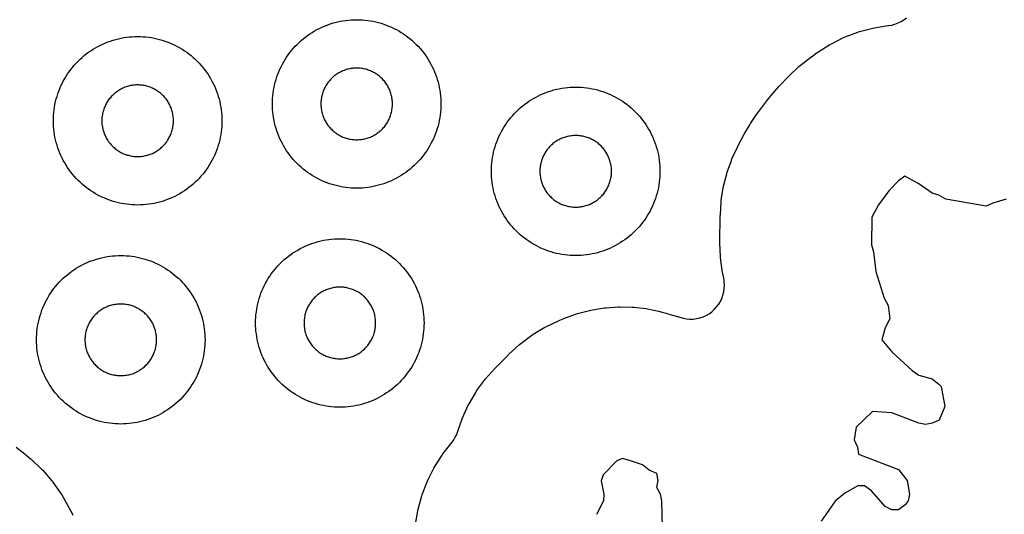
# Model space of a CAD drawing. Header units: millimetres. Extents: x 0 to 2500, y 0 to 1250.
# Tile 4 of 140: x 99 to 215, y 70 to 129. Entities that reach past the tile are written whole.
import ezdxf

# ---------------------------------------------------------------- set-up
doc = ezdxf.new("R2010")
doc.units = ezdxf.units.MM
doc.layers.add('CUT', color=1, linetype='Continuous')

msp = doc.modelspace()

# ---------------------------------------------------------------- linework, layer by layer
at = {"layer": 'CUT'}
for points in [[(145.49, 68.62), (145.75, 70.21), (145.79, 70.4), (146.22, 71.96), (146.28, 72.15), (146.86, 73.65), (146.94, 73.84), (147.66, 75.28), (147.76, 75.45), (148.63, 76.81), (148.74, 76.97), (149.82, 78.34), (150.03, 78.63), (150.21, 78.94), (150.37, 79.27), (150.47, 79.53), (150.47, 79.53), (151.02, 81.12), (151.09, 81.3), (151.75, 82.73), (151.84, 82.9), (152.64, 84.26), (152.74, 84.43), (153.67, 85.7), (153.79, 85.85), (154.87, 87.07), (154.94, 87.14), (156.51, 88.73), (156.58, 88.8), (157.82, 89.94), (157.97, 90.07), (159.28, 91.04), (159.45, 91.16), (160.84, 91.99), (161.02, 92.09), (162.54, 92.8), (162.63, 92.84), (163.2, 93.07), (163.28, 93.1), (164.71, 93.61), (164.88, 93.66), (166.3, 94.02), (166.48, 94.06), (167.92, 94.29), (168.11, 94.31), (169.57, 94.41), (169.75, 94.42), (171.21, 94.38), (171.4, 94.37), (172.85, 94.2), (173.03, 94.17), (174.51, 93.86), (174.6, 93.83), (175.25, 93.67), (175.32, 93.64), (176.55, 93.28), (176.62, 93.26), (176.86, 93.17), (177.25, 93.06), (177.64, 92.99), (178.04, 92.96), (178.44, 92.97), (178.84, 93.02), (179.23, 93.11), (179.61, 93.23), (179.98, 93.4), (180.33, 93.6), (180.65, 93.83), (180.95, 94.1), (181.23, 94.4), (181.47, 94.72), (181.68, 95.06), (181.85, 95.42), (181.98, 95.8), (182.08, 96.19), (182.14, 96.59), (182.15, 96.99), (182.13, 97.39), (182.11, 97.57), (182.03, 98.02), (181.92, 98.54), (181.88, 98.73), (181.69, 100.23), (181.67, 100.42), (181.62, 101.98), (181.62, 102.08), (181.66, 105.25), (181.67, 105.34), (181.76, 106.89), (181.78, 107.08), (182.01, 108.56), (182.05, 108.75), (182.42, 110.21), (182.47, 110.39), (182.98, 111.8), (183.05, 111.98), (183.71, 113.38), (183.75, 113.47), (184.47, 114.85), (184.51, 114.91), (185.15, 116.03), (185.24, 116.16), (185.96, 117.23), (186.01, 117.29), (187.2, 118.88), (187.27, 118.98), (188.61, 120.56), (188.69, 120.65), (189.75, 121.76), (189.82, 121.83), (190.98, 122.94), (191.13, 123.07), (192.4, 124.05), (192.47, 124.11), (193.17, 124.61), (193.26, 124.66), (194.67, 125.55), (194.85, 125.65), (196.29, 126.37), (196.48, 126.45), (197.99, 127.03), (198.18, 127.09), (199.75, 127.5), (199.95, 127.55), (201.54, 127.8), (201.63, 127.81), (202.02, 127.87), (202.4, 127.97), (202.76, 128.11), (203.12, 128.28), (203.45, 128.48), (203.76, 128.71)], [(215.61, 107.18), (214, 106.73), (213.22, 106.35), (208.42, 107.21), (207.61, 107.66), (206.82, 107.89), (205.21, 109.03), (203.58, 109.92), (202.8, 109.37), (201.67, 108.19), (200.43, 106.51), (199.66, 105.06), (199.62, 101.79), (199.85, 100.95), (200.11, 98.59), (201.12, 95.44), (201.57, 94.57), (201.8, 92.98), (201.22, 91.93), (200.83, 90.5), (202.03, 89.08), (204.44, 86.87), (205.22, 86.32), (206.82, 85.88), (207.62, 85.25), (207.88, 84.96), (208.33, 82.58), (207.64, 80.97), (206.8, 80.59), (206.01, 80.44), (205.22, 80.6), (202.02, 81.84), (199.74, 81.98), (197.8, 80.13), (197.54, 78.61), (197.94, 77.77), (198.08, 76.93), (202.82, 75.09), (203.85, 73.78), (204.13, 72.17), (203.95, 71.37), (203.62, 70.9), (202.82, 70.33), (202.01, 70.32), (201.22, 70.71), (199.61, 72.58), (198.77, 73.16), (197.98, 73.15), (196.43, 72.3), (195.3, 71.35), (193.64, 68.97)], [(98.07, 77.75), (99.15, 76.91), (99.22, 76.86), (99.78, 76.38), (99.86, 76.32), (101.1, 75.16), (101.24, 75.01), (102.32, 73.77), (102.45, 73.61), (103.4, 72.27), (103.51, 72.09), (104.34, 70.61), (104.39, 70.52), (104.75, 69.79), (104.8, 69.68)], [(174.79, 68.17), (174.73, 71.37), (174.56, 72.19), (174.14, 72.97), (174.27, 73.79), (174.12, 74.62), (173.22, 75.04), (172.41, 75.67), (170.77, 76.23), (170.04, 76.42), (169.38, 76.15), (167.75, 74.49), (167.54, 73.77), (167.83, 72.17), (167.79, 71.37), (166.96, 69.77)]]:
    msp.add_lwpolyline(points, dxfattribs=at)
for points in [[(148.49, 118.17), (148.48, 117.85), (148.45, 117.52), (148.41, 117.2), (148.37, 116.87), (148.31, 116.55), (148.24, 116.23), (148.16, 115.91), (148.07, 115.6), (147.97, 115.29), (147.86, 114.98), (147.74, 114.67), (147.61, 114.37), (147.47, 114.08), (147.32, 113.79), (147.16, 113.5), (146.99, 113.22), (146.82, 112.94), (146.63, 112.68), (146.43, 112.41), (146.23, 112.16), (146.02, 111.91), (145.8, 111.66), (145.57, 111.43), (145.34, 111.2), (145.09, 110.98), (144.84, 110.77), (144.59, 110.57), (144.33, 110.37), (144.06, 110.19), (143.78, 110.01), (143.5, 109.84), (143.21, 109.68), (142.92, 109.53), (142.63, 109.39), (142.33, 109.26), (142.02, 109.14), (141.71, 109.03), (141.4, 108.93), (141.09, 108.84), (140.77, 108.76), (140.45, 108.69), (140.13, 108.63), (139.81, 108.59), (139.48, 108.55), (139.15, 108.52), (138.83, 108.51), (138.5, 108.5), (138.17, 108.51), (137.85, 108.52), (137.52, 108.55), (137.2, 108.59), (136.87, 108.63), (136.55, 108.69), (136.23, 108.76), (135.91, 108.84), (135.6, 108.93), (135.29, 109.03), (134.98, 109.14), (134.67, 109.26), (134.37, 109.39), (134.08, 109.53), (133.79, 109.68), (133.5, 109.84), (133.22, 110.01), (132.94, 110.19), (132.68, 110.37), (132.41, 110.57), (132.16, 110.77), (131.91, 110.98), (131.66, 111.2), (131.43, 111.43), (131.2, 111.66), (130.98, 111.91), (130.77, 112.16), (130.57, 112.41), (130.37, 112.68), (130.19, 112.94), (130.01, 113.22), (129.84, 113.5), (129.68, 113.79), (129.53, 114.08), (129.39, 114.37), (129.26, 114.67), (129.14, 114.98), (129.03, 115.29), (128.93, 115.6), (128.84, 115.91), (128.76, 116.23), (128.69, 116.55), (128.63, 116.87), (128.59, 117.2), (128.55, 117.52), (128.52, 117.85), (128.51, 118.17), (128.5, 118.5), (128.51, 118.83), (128.52, 119.15), (128.55, 119.48), (128.59, 119.81), (128.63, 120.13), (128.69, 120.45), (128.76, 120.77), (128.84, 121.09), (128.93, 121.4), (129.03, 121.71), (129.14, 122.02), (129.26, 122.33), (129.39, 122.63), (129.53, 122.92), (129.68, 123.21), (129.84, 123.5), (130.01, 123.78), (130.19, 124.06), (130.37, 124.33), (130.57, 124.59), (130.77, 124.84), (130.98, 125.09), (131.2, 125.34), (131.43, 125.57), (131.66, 125.8), (131.91, 126.02), (132.16, 126.23), (132.41, 126.43), (132.68, 126.63), (132.94, 126.82), (133.22, 126.99), (133.5, 127.16), (133.79, 127.32), (134.08, 127.47), (134.37, 127.61), (134.67, 127.74), (134.98, 127.86), (135.29, 127.97), (135.6, 128.07), (135.91, 128.16), (136.23, 128.24), (136.55, 128.31), (136.87, 128.37), (137.2, 128.41), (137.52, 128.45), (137.85, 128.48), (138.17, 128.49), (138.5, 128.5), (138.83, 128.49), (139.15, 128.48), (139.48, 128.45), (139.81, 128.41), (140.13, 128.37), (140.45, 128.31), (140.77, 128.24), (141.09, 128.16), (141.4, 128.07), (141.71, 127.97), (142.02, 127.86), (142.33, 127.74), (142.63, 127.61), (142.92, 127.47), (143.21, 127.32), (143.5, 127.16), (143.78, 126.99), (144.06, 126.82), (144.33, 126.63), (144.59, 126.43), (144.84, 126.23), (145.09, 126.02), (145.34, 125.8), (145.57, 125.57), (145.8, 125.34), (146.02, 125.09), (146.23, 124.84), (146.43, 124.59), (146.63, 124.33), (146.82, 124.06), (146.99, 123.78), (147.16, 123.5), (147.32, 123.21), (147.47, 122.92), (147.61, 122.63), (147.74, 122.33), (147.86, 122.02), (147.97, 121.71), (148.07, 121.4), (148.16, 121.09), (148.24, 120.77), (148.31, 120.45), (148.37, 120.13), (148.41, 119.81), (148.45, 119.48), (148.48, 119.15), (148.49, 118.83), (148.5, 118.5)], [(122.49, 116.17), (122.48, 115.85), (122.45, 115.52), (122.41, 115.2), (122.37, 114.87), (122.31, 114.55), (122.24, 114.23), (122.16, 113.91), (122.07, 113.6), (121.97, 113.29), (121.86, 112.98), (121.74, 112.67), (121.61, 112.37), (121.47, 112.08), (121.32, 111.79), (121.16, 111.5), (120.99, 111.22), (120.82, 110.94), (120.63, 110.68), (120.43, 110.41), (120.23, 110.16), (120.02, 109.91), (119.8, 109.66), (119.57, 109.43), (119.34, 109.2), (119.09, 108.98), (118.84, 108.77), (118.59, 108.57), (118.33, 108.37), (118.06, 108.19), (117.78, 108.01), (117.5, 107.84), (117.21, 107.68), (116.92, 107.53), (116.63, 107.39), (116.33, 107.26), (116.02, 107.14), (115.71, 107.03), (115.4, 106.93), (115.09, 106.84), (114.77, 106.76), (114.45, 106.69), (114.13, 106.63), (113.81, 106.59), (113.48, 106.55), (113.15, 106.52), (112.83, 106.51), (112.5, 106.5), (112.17, 106.51), (111.85, 106.52), (111.52, 106.55), (111.2, 106.59), (110.87, 106.63), (110.55, 106.69), (110.23, 106.76), (109.91, 106.84), (109.6, 106.93), (109.29, 107.03), (108.98, 107.14), (108.67, 107.26), (108.37, 107.39), (108.08, 107.53), (107.79, 107.68), (107.5, 107.84), (107.22, 108.01), (106.94, 108.19), (106.68, 108.37), (106.41, 108.57), (106.16, 108.77), (105.91, 108.98), (105.66, 109.2), (105.43, 109.43), (105.2, 109.66), (104.98, 109.91), (104.77, 110.16), (104.57, 110.41), (104.37, 110.68), (104.19, 110.94), (104.01, 111.22), (103.84, 111.5), (103.68, 111.79), (103.53, 112.08), (103.39, 112.37), (103.26, 112.67), (103.14, 112.98), (103.03, 113.29), (102.93, 113.6), (102.84, 113.91), (102.76, 114.23), (102.69, 114.55), (102.63, 114.87), (102.59, 115.2), (102.55, 115.52), (102.52, 115.85), (102.51, 116.17), (102.5, 116.5), (102.51, 116.83), (102.52, 117.15), (102.55, 117.48), (102.59, 117.81), (102.63, 118.13), (102.69, 118.45), (102.76, 118.77), (102.84, 119.09), (102.93, 119.4), (103.03, 119.71), (103.14, 120.02), (103.26, 120.33), (103.39, 120.63), (103.53, 120.92), (103.68, 121.21), (103.84, 121.5), (104.01, 121.78), (104.19, 122.06), (104.37, 122.33), (104.57, 122.59), (104.77, 122.84), (104.98, 123.09), (105.2, 123.34), (105.43, 123.57), (105.66, 123.8), (105.91, 124.02), (106.16, 124.23), (106.41, 124.43), (106.68, 124.63), (106.94, 124.82), (107.22, 124.99), (107.5, 125.16), (107.79, 125.32), (108.08, 125.47), (108.37, 125.61), (108.67, 125.74), (108.98, 125.86), (109.29, 125.97), (109.6, 126.07), (109.91, 126.16), (110.23, 126.24), (110.55, 126.31), (110.87, 126.37), (111.2, 126.41), (111.52, 126.45), (111.85, 126.48), (112.17, 126.49), (112.5, 126.5), (112.83, 126.49), (113.15, 126.48), (113.48, 126.45), (113.81, 126.41), (114.13, 126.37), (114.45, 126.31), (114.77, 126.24), (115.09, 126.16), (115.4, 126.07), (115.71, 125.97), (116.02, 125.86), (116.33, 125.74), (116.63, 125.61), (116.92, 125.47), (117.21, 125.32), (117.5, 125.16), (117.78, 124.99), (118.06, 124.82), (118.33, 124.63), (118.59, 124.43), (118.84, 124.23), (119.09, 124.02), (119.34, 123.8), (119.57, 123.57), (119.8, 123.34), (120.02, 123.09), (120.23, 122.84), (120.43, 122.59), (120.63, 122.33), (120.82, 122.06), (120.99, 121.78), (121.16, 121.5), (121.32, 121.21), (121.47, 120.92), (121.61, 120.63), (121.74, 120.33), (121.86, 120.02), (121.97, 119.71), (122.07, 119.4), (122.16, 119.09), (122.24, 118.77), (122.31, 118.45), (122.37, 118.13), (122.41, 117.81), (122.45, 117.48), (122.48, 117.15), (122.49, 116.83), (122.5, 116.5)], [(142.75, 118.64), (142.74, 118.78), (142.73, 118.92), (142.71, 119.06), (142.69, 119.19), (142.67, 119.33), (142.64, 119.47), (142.61, 119.6), (142.57, 119.73), (142.52, 119.87), (142.48, 120), (142.43, 120.13), (142.37, 120.25), (142.31, 120.38), (142.25, 120.5), (142.18, 120.63), (142.11, 120.74), (142.03, 120.86), (141.95, 120.98), (141.87, 121.09), (141.79, 121.2), (141.7, 121.3), (141.6, 121.41), (141.51, 121.51), (141.41, 121.6), (141.3, 121.7), (141.2, 121.79), (141.09, 121.87), (140.98, 121.95), (140.86, 122.03), (140.74, 122.11), (140.63, 122.18), (140.5, 122.25), (140.38, 122.31), (140.25, 122.37), (140.13, 122.43), (140, 122.48), (139.87, 122.52), (139.73, 122.57), (139.6, 122.61), (139.47, 122.64), (139.33, 122.67), (139.19, 122.69), (139.06, 122.71), (138.92, 122.73), (138.78, 122.74), (138.64, 122.75), (138.5, 122.75), (138.36, 122.75), (138.22, 122.74), (138.08, 122.73), (137.95, 122.71), (137.81, 122.69), (137.67, 122.67), (137.54, 122.64), (137.4, 122.61), (137.27, 122.57), (137.13, 122.52), (137, 122.48), (136.87, 122.43), (136.75, 122.37), (136.62, 122.31), (136.5, 122.25), (136.38, 122.18), (136.26, 122.11), (136.14, 122.03), (136.02, 121.95), (135.91, 121.87), (135.8, 121.79), (135.7, 121.7), (135.6, 121.6), (135.5, 121.51), (135.4, 121.41), (135.31, 121.3), (135.22, 121.2), (135.13, 121.09), (135.05, 120.98), (134.97, 120.86), (134.89, 120.74), (134.82, 120.63), (134.75, 120.5), (134.69, 120.38), (134.63, 120.25), (134.57, 120.13), (134.52, 120), (134.48, 119.87), (134.43, 119.73), (134.4, 119.6), (134.36, 119.47), (134.33, 119.33), (134.31, 119.19), (134.29, 119.06), (134.27, 118.92), (134.26, 118.78), (134.25, 118.64), (134.25, 118.5), (134.25, 118.36), (134.26, 118.22), (134.27, 118.08), (134.29, 117.95), (134.31, 117.81), (134.33, 117.67), (134.36, 117.54), (134.4, 117.4), (134.43, 117.27), (134.48, 117.13), (134.52, 117), (134.57, 116.87), (134.63, 116.75), (134.69, 116.62), (134.75, 116.5), (134.82, 116.38), (134.89, 116.26), (134.97, 116.14), (135.05, 116.02), (135.13, 115.91), (135.22, 115.8), (135.31, 115.7), (135.4, 115.6), (135.5, 115.5), (135.6, 115.4), (135.7, 115.31), (135.8, 115.22), (135.91, 115.13), (136.02, 115.05), (136.14, 114.97), (136.26, 114.89), (136.38, 114.82), (136.5, 114.75), (136.62, 114.69), (136.75, 114.63), (136.87, 114.57), (137, 114.52), (137.13, 114.48), (137.27, 114.43), (137.4, 114.4), (137.54, 114.36), (137.67, 114.33), (137.81, 114.31), (137.95, 114.29), (138.08, 114.27), (138.22, 114.26), (138.36, 114.25), (138.5, 114.25), (138.64, 114.25), (138.78, 114.26), (138.92, 114.27), (139.06, 114.29), (139.19, 114.31), (139.33, 114.33), (139.47, 114.36), (139.6, 114.4), (139.73, 114.43), (139.87, 114.48), (140, 114.52), (140.13, 114.57), (140.25, 114.63), (140.38, 114.69), (140.5, 114.75), (140.63, 114.82), (140.74, 114.89), (140.86, 114.97), (140.98, 115.05), (141.09, 115.13), (141.2, 115.22), (141.3, 115.31), (141.41, 115.4), (141.51, 115.5), (141.6, 115.6), (141.7, 115.7), (141.79, 115.8), (141.87, 115.91), (141.95, 116.02), (142.03, 116.14), (142.11, 116.26), (142.18, 116.38), (142.25, 116.5), (142.31, 116.62), (142.37, 116.75), (142.43, 116.87), (142.48, 117), (142.52, 117.13), (142.57, 117.27), (142.61, 117.4), (142.64, 117.54), (142.67, 117.67), (142.69, 117.81), (142.71, 117.95), (142.73, 118.08), (142.74, 118.22), (142.75, 118.36), (142.75, 118.5)], [(116.75, 116.64), (116.74, 116.78), (116.73, 116.92), (116.71, 117.06), (116.69, 117.19), (116.67, 117.33), (116.64, 117.47), (116.61, 117.6), (116.57, 117.73), (116.52, 117.87), (116.48, 118), (116.43, 118.13), (116.37, 118.25), (116.31, 118.38), (116.25, 118.5), (116.18, 118.63), (116.11, 118.74), (116.03, 118.86), (115.95, 118.98), (115.87, 119.09), (115.79, 119.2), (115.7, 119.3), (115.6, 119.41), (115.51, 119.51), (115.41, 119.6), (115.3, 119.7), (115.2, 119.79), (115.09, 119.87), (114.98, 119.95), (114.86, 120.03), (114.74, 120.11), (114.63, 120.18), (114.5, 120.25), (114.38, 120.31), (114.25, 120.37), (114.13, 120.43), (114, 120.48), (113.87, 120.52), (113.73, 120.57), (113.6, 120.61), (113.47, 120.64), (113.33, 120.67), (113.19, 120.69), (113.06, 120.71), (112.92, 120.73), (112.78, 120.74), (112.64, 120.75), (112.5, 120.75), (112.36, 120.75), (112.22, 120.74), (112.08, 120.73), (111.95, 120.71), (111.81, 120.69), (111.67, 120.67), (111.54, 120.64), (111.4, 120.61), (111.27, 120.57), (111.13, 120.52), (111, 120.48), (110.87, 120.43), (110.75, 120.37), (110.62, 120.31), (110.5, 120.25), (110.38, 120.18), (110.26, 120.11), (110.14, 120.03), (110.02, 119.95), (109.91, 119.87), (109.8, 119.79), (109.7, 119.7), (109.6, 119.6), (109.5, 119.51), (109.4, 119.41), (109.31, 119.3), (109.22, 119.2), (109.13, 119.09), (109.05, 118.98), (108.97, 118.86), (108.89, 118.74), (108.82, 118.63), (108.75, 118.5), (108.69, 118.38), (108.63, 118.25), (108.57, 118.13), (108.52, 118), (108.48, 117.87), (108.43, 117.73), (108.4, 117.6), (108.36, 117.47), (108.33, 117.33), (108.31, 117.19), (108.29, 117.06), (108.27, 116.92), (108.26, 116.78), (108.25, 116.64), (108.25, 116.5), (108.25, 116.36), (108.26, 116.22), (108.27, 116.08), (108.29, 115.95), (108.31, 115.81), (108.33, 115.67), (108.36, 115.54), (108.4, 115.4), (108.43, 115.27), (108.48, 115.13), (108.52, 115), (108.57, 114.87), (108.63, 114.75), (108.69, 114.62), (108.75, 114.5), (108.82, 114.38), (108.89, 114.26), (108.97, 114.14), (109.05, 114.02), (109.13, 113.91), (109.22, 113.8), (109.31, 113.7), (109.4, 113.6), (109.5, 113.5), (109.6, 113.4), (109.7, 113.31), (109.8, 113.22), (109.91, 113.13), (110.02, 113.05), (110.14, 112.97), (110.26, 112.89), (110.38, 112.82), (110.5, 112.75), (110.62, 112.69), (110.75, 112.63), (110.87, 112.57), (111, 112.52), (111.13, 112.48), (111.27, 112.43), (111.4, 112.4), (111.54, 112.36), (111.67, 112.33), (111.81, 112.31), (111.95, 112.29), (112.08, 112.27), (112.22, 112.26), (112.36, 112.25), (112.5, 112.25), (112.64, 112.25), (112.78, 112.26), (112.92, 112.27), (113.06, 112.29), (113.19, 112.31), (113.33, 112.33), (113.47, 112.36), (113.6, 112.4), (113.73, 112.43), (113.87, 112.48), (114, 112.52), (114.13, 112.57), (114.25, 112.63), (114.38, 112.69), (114.5, 112.75), (114.63, 112.82), (114.74, 112.89), (114.86, 112.97), (114.98, 113.05), (115.09, 113.13), (115.2, 113.22), (115.3, 113.31), (115.41, 113.4), (115.51, 113.5), (115.6, 113.6), (115.7, 113.7), (115.79, 113.8), (115.87, 113.91), (115.95, 114.02), (116.03, 114.14), (116.11, 114.26), (116.18, 114.38), (116.25, 114.5), (116.31, 114.62), (116.37, 114.75), (116.43, 114.87), (116.48, 115), (116.52, 115.13), (116.57, 115.27), (116.61, 115.4), (116.64, 115.54), (116.67, 115.67), (116.69, 115.81), (116.71, 115.95), (116.73, 116.08), (116.74, 116.22), (116.75, 116.36), (116.75, 116.5)], [(174.49, 110.17), (174.48, 109.85), (174.45, 109.52), (174.41, 109.2), (174.37, 108.87), (174.31, 108.55), (174.24, 108.23), (174.16, 107.91), (174.07, 107.6), (173.97, 107.29), (173.86, 106.98), (173.74, 106.67), (173.61, 106.37), (173.47, 106.08), (173.32, 105.79), (173.16, 105.5), (172.99, 105.22), (172.82, 104.94), (172.63, 104.68), (172.43, 104.41), (172.23, 104.16), (172.02, 103.91), (171.8, 103.66), (171.57, 103.43), (171.34, 103.2), (171.09, 102.98), (170.84, 102.77), (170.59, 102.57), (170.33, 102.37), (170.06, 102.19), (169.78, 102.01), (169.5, 101.84), (169.21, 101.68), (168.92, 101.53), (168.63, 101.39), (168.33, 101.26), (168.02, 101.14), (167.71, 101.03), (167.4, 100.93), (167.09, 100.84), (166.77, 100.76), (166.45, 100.69), (166.13, 100.63), (165.81, 100.59), (165.48, 100.55), (165.15, 100.52), (164.83, 100.51), (164.5, 100.5), (164.17, 100.51), (163.85, 100.52), (163.52, 100.55), (163.2, 100.59), (162.87, 100.63), (162.55, 100.69), (162.23, 100.76), (161.91, 100.84), (161.6, 100.93), (161.29, 101.03), (160.98, 101.14), (160.67, 101.26), (160.37, 101.39), (160.08, 101.53), (159.79, 101.68), (159.5, 101.84), (159.22, 102.01), (158.94, 102.19), (158.68, 102.37), (158.41, 102.57), (158.16, 102.77), (157.91, 102.98), (157.66, 103.2), (157.43, 103.43), (157.2, 103.66), (156.98, 103.91), (156.77, 104.16), (156.57, 104.41), (156.37, 104.68), (156.19, 104.94), (156.01, 105.22), (155.84, 105.5), (155.68, 105.79), (155.53, 106.08), (155.39, 106.37), (155.26, 106.67), (155.14, 106.98), (155.03, 107.29), (154.93, 107.6), (154.84, 107.91), (154.76, 108.23), (154.69, 108.55), (154.63, 108.87), (154.59, 109.2), (154.55, 109.52), (154.52, 109.85), (154.51, 110.17), (154.5, 110.5), (154.51, 110.83), (154.52, 111.15), (154.55, 111.48), (154.59, 111.81), (154.63, 112.13), (154.69, 112.45), (154.76, 112.77), (154.84, 113.09), (154.93, 113.4), (155.03, 113.71), (155.14, 114.02), (155.26, 114.33), (155.39, 114.63), (155.53, 114.92), (155.68, 115.21), (155.84, 115.5), (156.01, 115.78), (156.19, 116.06), (156.37, 116.33), (156.57, 116.59), (156.77, 116.84), (156.98, 117.09), (157.2, 117.34), (157.43, 117.57), (157.66, 117.8), (157.91, 118.02), (158.16, 118.23), (158.41, 118.43), (158.68, 118.63), (158.94, 118.82), (159.22, 118.99), (159.5, 119.16), (159.79, 119.32), (160.08, 119.47), (160.37, 119.61), (160.67, 119.74), (160.98, 119.86), (161.29, 119.97), (161.6, 120.07), (161.91, 120.16), (162.23, 120.24), (162.55, 120.31), (162.87, 120.37), (163.2, 120.41), (163.52, 120.45), (163.85, 120.48), (164.17, 120.49), (164.5, 120.5), (164.83, 120.49), (165.15, 120.48), (165.48, 120.45), (165.81, 120.41), (166.13, 120.37), (166.45, 120.31), (166.77, 120.24), (167.09, 120.16), (167.4, 120.07), (167.71, 119.97), (168.02, 119.86), (168.33, 119.74), (168.63, 119.61), (168.92, 119.47), (169.21, 119.32), (169.5, 119.16), (169.78, 118.99), (170.06, 118.82), (170.33, 118.63), (170.59, 118.43), (170.84, 118.23), (171.09, 118.02), (171.34, 117.8), (171.57, 117.57), (171.8, 117.34), (172.02, 117.09), (172.23, 116.84), (172.43, 116.59), (172.63, 116.33), (172.82, 116.06), (172.99, 115.78), (173.16, 115.5), (173.32, 115.21), (173.47, 114.92), (173.61, 114.63), (173.74, 114.33), (173.86, 114.02), (173.97, 113.71), (174.07, 113.4), (174.16, 113.09), (174.24, 112.77), (174.31, 112.45), (174.37, 112.13), (174.41, 111.81), (174.45, 111.48), (174.48, 111.15), (174.49, 110.83), (174.5, 110.5)], [(168.75, 110.64), (168.74, 110.78), (168.73, 110.92), (168.71, 111.06), (168.69, 111.19), (168.67, 111.33), (168.64, 111.47), (168.61, 111.6), (168.57, 111.73), (168.52, 111.87), (168.48, 112), (168.43, 112.13), (168.37, 112.25), (168.31, 112.38), (168.25, 112.5), (168.18, 112.63), (168.11, 112.74), (168.03, 112.86), (167.95, 112.98), (167.87, 113.09), (167.79, 113.2), (167.7, 113.3), (167.6, 113.41), (167.51, 113.51), (167.41, 113.6), (167.3, 113.7), (167.2, 113.79), (167.09, 113.87), (166.98, 113.95), (166.86, 114.03), (166.74, 114.11), (166.63, 114.18), (166.5, 114.25), (166.38, 114.31), (166.25, 114.37), (166.13, 114.43), (166, 114.48), (165.87, 114.52), (165.73, 114.57), (165.6, 114.61), (165.47, 114.64), (165.33, 114.67), (165.19, 114.69), (165.06, 114.71), (164.92, 114.73), (164.78, 114.74), (164.64, 114.75), (164.5, 114.75), (164.36, 114.75), (164.22, 114.74), (164.08, 114.73), (163.95, 114.71), (163.81, 114.69), (163.67, 114.67), (163.54, 114.64), (163.4, 114.61), (163.27, 114.57), (163.13, 114.52), (163, 114.48), (162.87, 114.43), (162.75, 114.37), (162.62, 114.31), (162.5, 114.25), (162.38, 114.18), (162.26, 114.11), (162.14, 114.03), (162.02, 113.95), (161.91, 113.87), (161.8, 113.79), (161.7, 113.7), (161.6, 113.6), (161.5, 113.51), (161.4, 113.41), (161.31, 113.3), (161.22, 113.2), (161.13, 113.09), (161.05, 112.98), (160.97, 112.86), (160.89, 112.74), (160.82, 112.63), (160.75, 112.5), (160.69, 112.38), (160.63, 112.25), (160.57, 112.13), (160.52, 112), (160.48, 111.87), (160.43, 111.73), (160.4, 111.6), (160.36, 111.47), (160.33, 111.33), (160.31, 111.19), (160.29, 111.06), (160.27, 110.92), (160.26, 110.78), (160.25, 110.64), (160.25, 110.5), (160.25, 110.36), (160.26, 110.22), (160.27, 110.08), (160.29, 109.95), (160.31, 109.81), (160.33, 109.67), (160.36, 109.54), (160.4, 109.4), (160.43, 109.27), (160.48, 109.13), (160.52, 109), (160.57, 108.87), (160.63, 108.75), (160.69, 108.62), (160.75, 108.5), (160.82, 108.38), (160.89, 108.26), (160.97, 108.14), (161.05, 108.02), (161.13, 107.91), (161.22, 107.8), (161.31, 107.7), (161.4, 107.6), (161.5, 107.5), (161.6, 107.4), (161.7, 107.31), (161.8, 107.22), (161.91, 107.13), (162.02, 107.05), (162.14, 106.97), (162.26, 106.89), (162.38, 106.82), (162.5, 106.75), (162.62, 106.69), (162.75, 106.63), (162.87, 106.57), (163, 106.52), (163.13, 106.48), (163.27, 106.43), (163.4, 106.4), (163.54, 106.36), (163.67, 106.33), (163.81, 106.31), (163.95, 106.29), (164.08, 106.27), (164.22, 106.26), (164.36, 106.25), (164.5, 106.25), (164.64, 106.25), (164.78, 106.26), (164.92, 106.27), (165.06, 106.29), (165.19, 106.31), (165.33, 106.33), (165.47, 106.36), (165.6, 106.4), (165.73, 106.43), (165.87, 106.48), (166, 106.52), (166.13, 106.57), (166.25, 106.63), (166.38, 106.69), (166.5, 106.75), (166.63, 106.82), (166.74, 106.89), (166.86, 106.97), (166.98, 107.05), (167.09, 107.13), (167.2, 107.22), (167.3, 107.31), (167.41, 107.4), (167.51, 107.5), (167.6, 107.6), (167.7, 107.7), (167.79, 107.8), (167.87, 107.91), (167.95, 108.02), (168.03, 108.14), (168.11, 108.26), (168.18, 108.38), (168.25, 108.5), (168.31, 108.62), (168.37, 108.75), (168.43, 108.87), (168.48, 109), (168.52, 109.13), (168.57, 109.27), (168.61, 109.4), (168.64, 109.54), (168.67, 109.67), (168.69, 109.81), (168.71, 109.95), (168.73, 110.08), (168.74, 110.22), (168.75, 110.36), (168.75, 110.5)], [(146.49, 92.17), (146.48, 91.85), (146.45, 91.52), (146.41, 91.2), (146.37, 90.87), (146.31, 90.55), (146.24, 90.23), (146.16, 89.91), (146.07, 89.6), (145.97, 89.29), (145.86, 88.98), (145.74, 88.67), (145.61, 88.37), (145.47, 88.08), (145.32, 87.79), (145.16, 87.5), (144.99, 87.22), (144.82, 86.94), (144.63, 86.68), (144.43, 86.41), (144.23, 86.16), (144.02, 85.91), (143.8, 85.66), (143.57, 85.43), (143.34, 85.2), (143.09, 84.98), (142.84, 84.77), (142.59, 84.57), (142.33, 84.37), (142.06, 84.19), (141.78, 84.01), (141.5, 83.84), (141.21, 83.68), (140.92, 83.53), (140.63, 83.39), (140.33, 83.26), (140.02, 83.14), (139.71, 83.03), (139.4, 82.93), (139.09, 82.84), (138.77, 82.76), (138.45, 82.69), (138.13, 82.63), (137.81, 82.59), (137.48, 82.55), (137.15, 82.52), (136.83, 82.51), (136.5, 82.5), (136.17, 82.51), (135.85, 82.52), (135.52, 82.55), (135.2, 82.59), (134.87, 82.63), (134.55, 82.69), (134.23, 82.76), (133.91, 82.84), (133.6, 82.93), (133.29, 83.03), (132.98, 83.14), (132.67, 83.26), (132.37, 83.39), (132.08, 83.53), (131.79, 83.68), (131.5, 83.84), (131.22, 84.01), (130.94, 84.19), (130.68, 84.37), (130.41, 84.57), (130.16, 84.77), (129.91, 84.98), (129.66, 85.2), (129.43, 85.43), (129.2, 85.66), (128.98, 85.91), (128.77, 86.16), (128.57, 86.41), (128.37, 86.68), (128.19, 86.94), (128.01, 87.22), (127.84, 87.5), (127.68, 87.79), (127.53, 88.08), (127.39, 88.37), (127.26, 88.67), (127.14, 88.98), (127.03, 89.29), (126.93, 89.6), (126.84, 89.91), (126.76, 90.23), (126.69, 90.55), (126.63, 90.87), (126.59, 91.2), (126.55, 91.52), (126.52, 91.85), (126.51, 92.17), (126.5, 92.5), (126.51, 92.83), (126.52, 93.15), (126.55, 93.48), (126.59, 93.81), (126.63, 94.13), (126.69, 94.45), (126.76, 94.77), (126.84, 95.09), (126.93, 95.4), (127.03, 95.71), (127.14, 96.02), (127.26, 96.33), (127.39, 96.63), (127.53, 96.92), (127.68, 97.21), (127.84, 97.5), (128.01, 97.78), (128.19, 98.06), (128.37, 98.33), (128.57, 98.59), (128.77, 98.84), (128.98, 99.09), (129.2, 99.34), (129.43, 99.57), (129.66, 99.8), (129.91, 100.02), (130.16, 100.23), (130.41, 100.43), (130.68, 100.63), (130.94, 100.82), (131.22, 100.99), (131.5, 101.16), (131.79, 101.32), (132.08, 101.47), (132.37, 101.61), (132.67, 101.74), (132.98, 101.86), (133.29, 101.97), (133.6, 102.07), (133.91, 102.16), (134.23, 102.24), (134.55, 102.31), (134.87, 102.37), (135.2, 102.41), (135.52, 102.45), (135.85, 102.48), (136.17, 102.49), (136.5, 102.5), (136.83, 102.49), (137.15, 102.48), (137.48, 102.45), (137.81, 102.41), (138.13, 102.37), (138.45, 102.31), (138.77, 102.24), (139.09, 102.16), (139.4, 102.07), (139.71, 101.97), (140.02, 101.86), (140.33, 101.74), (140.63, 101.61), (140.92, 101.47), (141.21, 101.32), (141.5, 101.16), (141.78, 100.99), (142.06, 100.82), (142.33, 100.63), (142.59, 100.43), (142.84, 100.23), (143.09, 100.02), (143.34, 99.8), (143.57, 99.57), (143.8, 99.34), (144.02, 99.09), (144.23, 98.84), (144.43, 98.59), (144.63, 98.33), (144.82, 98.06), (144.99, 97.78), (145.16, 97.5), (145.32, 97.21), (145.47, 96.92), (145.61, 96.63), (145.74, 96.33), (145.86, 96.02), (145.97, 95.71), (146.07, 95.4), (146.16, 95.09), (146.24, 94.77), (146.31, 94.45), (146.37, 94.13), (146.41, 93.81), (146.45, 93.48), (146.48, 93.15), (146.49, 92.83), (146.5, 92.5)], [(120.49, 90.17), (120.48, 89.85), (120.45, 89.52), (120.41, 89.2), (120.37, 88.87), (120.31, 88.55), (120.24, 88.23), (120.16, 87.91), (120.07, 87.6), (119.97, 87.29), (119.86, 86.98), (119.74, 86.67), (119.61, 86.37), (119.47, 86.08), (119.32, 85.79), (119.16, 85.5), (118.99, 85.22), (118.82, 84.94), (118.63, 84.68), (118.43, 84.41), (118.23, 84.16), (118.02, 83.91), (117.8, 83.66), (117.57, 83.43), (117.34, 83.2), (117.09, 82.98), (116.84, 82.77), (116.59, 82.57), (116.33, 82.37), (116.06, 82.19), (115.78, 82.01), (115.5, 81.84), (115.21, 81.68), (114.92, 81.53), (114.63, 81.39), (114.33, 81.26), (114.02, 81.14), (113.71, 81.03), (113.4, 80.93), (113.09, 80.84), (112.77, 80.76), (112.45, 80.69), (112.13, 80.63), (111.81, 80.59), (111.48, 80.55), (111.15, 80.52), (110.83, 80.51), (110.5, 80.5), (110.17, 80.51), (109.85, 80.52), (109.52, 80.55), (109.2, 80.59), (108.87, 80.63), (108.55, 80.69), (108.23, 80.76), (107.91, 80.84), (107.6, 80.93), (107.29, 81.03), (106.98, 81.14), (106.67, 81.26), (106.37, 81.39), (106.08, 81.53), (105.79, 81.68), (105.5, 81.84), (105.22, 82.01), (104.94, 82.19), (104.68, 82.37), (104.41, 82.57), (104.16, 82.77), (103.91, 82.98), (103.66, 83.2), (103.43, 83.43), (103.2, 83.66), (102.98, 83.91), (102.77, 84.16), (102.57, 84.41), (102.37, 84.68), (102.19, 84.94), (102.01, 85.22), (101.84, 85.5), (101.68, 85.79), (101.53, 86.08), (101.39, 86.37), (101.26, 86.67), (101.14, 86.98), (101.03, 87.29), (100.93, 87.6), (100.84, 87.91), (100.76, 88.23), (100.69, 88.55), (100.63, 88.87), (100.59, 89.2), (100.55, 89.52), (100.52, 89.85), (100.51, 90.17), (100.5, 90.5), (100.51, 90.83), (100.52, 91.15), (100.55, 91.48), (100.59, 91.81), (100.63, 92.13), (100.69, 92.45), (100.76, 92.77), (100.84, 93.09), (100.93, 93.4), (101.03, 93.71), (101.14, 94.02), (101.26, 94.33), (101.39, 94.63), (101.53, 94.92), (101.68, 95.21), (101.84, 95.5), (102.01, 95.78), (102.19, 96.06), (102.37, 96.33), (102.57, 96.59), (102.77, 96.84), (102.98, 97.09), (103.2, 97.34), (103.43, 97.57), (103.66, 97.8), (103.91, 98.02), (104.16, 98.23), (104.41, 98.43), (104.68, 98.63), (104.94, 98.82), (105.22, 98.99), (105.5, 99.16), (105.79, 99.32), (106.08, 99.47), (106.37, 99.61), (106.67, 99.74), (106.98, 99.86), (107.29, 99.97), (107.6, 100.07), (107.91, 100.16), (108.23, 100.24), (108.55, 100.31), (108.87, 100.37), (109.2, 100.41), (109.52, 100.45), (109.85, 100.48), (110.17, 100.49), (110.5, 100.5), (110.83, 100.49), (111.15, 100.48), (111.48, 100.45), (111.81, 100.41), (112.13, 100.37), (112.45, 100.31), (112.77, 100.24), (113.09, 100.16), (113.4, 100.07), (113.71, 99.97), (114.02, 99.86), (114.33, 99.74), (114.63, 99.61), (114.92, 99.47), (115.21, 99.32), (115.5, 99.16), (115.78, 98.99), (116.06, 98.82), (116.33, 98.63), (116.59, 98.43), (116.84, 98.23), (117.09, 98.02), (117.34, 97.8), (117.57, 97.57), (117.8, 97.34), (118.02, 97.09), (118.23, 96.84), (118.43, 96.59), (118.63, 96.33), (118.82, 96.06), (118.99, 95.78), (119.16, 95.5), (119.32, 95.21), (119.47, 94.92), (119.61, 94.63), (119.74, 94.33), (119.86, 94.02), (119.97, 93.71), (120.07, 93.4), (120.16, 93.09), (120.24, 92.77), (120.31, 92.45), (120.37, 92.13), (120.41, 91.81), (120.45, 91.48), (120.48, 91.15), (120.49, 90.83), (120.5, 90.5)], [(140.75, 92.64), (140.74, 92.78), (140.73, 92.92), (140.71, 93.06), (140.69, 93.19), (140.67, 93.33), (140.64, 93.47), (140.61, 93.6), (140.57, 93.73), (140.52, 93.87), (140.48, 94), (140.43, 94.13), (140.37, 94.25), (140.31, 94.38), (140.25, 94.5), (140.18, 94.63), (140.11, 94.74), (140.03, 94.86), (139.95, 94.98), (139.87, 95.09), (139.79, 95.2), (139.7, 95.3), (139.6, 95.41), (139.51, 95.51), (139.41, 95.6), (139.3, 95.7), (139.2, 95.79), (139.09, 95.87), (138.98, 95.95), (138.86, 96.03), (138.74, 96.11), (138.63, 96.18), (138.5, 96.25), (138.38, 96.31), (138.25, 96.37), (138.13, 96.43), (138, 96.48), (137.87, 96.52), (137.73, 96.57), (137.6, 96.61), (137.47, 96.64), (137.33, 96.67), (137.19, 96.69), (137.06, 96.71), (136.92, 96.73), (136.78, 96.74), (136.64, 96.75), (136.5, 96.75), (136.36, 96.75), (136.22, 96.74), (136.08, 96.73), (135.95, 96.71), (135.81, 96.69), (135.67, 96.67), (135.54, 96.64), (135.4, 96.61), (135.27, 96.57), (135.13, 96.52), (135, 96.48), (134.87, 96.43), (134.75, 96.37), (134.62, 96.31), (134.5, 96.25), (134.38, 96.18), (134.26, 96.11), (134.14, 96.03), (134.02, 95.95), (133.91, 95.87), (133.8, 95.79), (133.7, 95.7), (133.6, 95.6), (133.5, 95.51), (133.4, 95.41), (133.31, 95.3), (133.22, 95.2), (133.13, 95.09), (133.05, 94.98), (132.97, 94.86), (132.89, 94.74), (132.82, 94.63), (132.75, 94.5), (132.69, 94.38), (132.63, 94.25), (132.57, 94.13), (132.52, 94), (132.48, 93.87), (132.43, 93.73), (132.4, 93.6), (132.36, 93.47), (132.33, 93.33), (132.31, 93.19), (132.29, 93.06), (132.27, 92.92), (132.26, 92.78), (132.25, 92.64), (132.25, 92.5), (132.25, 92.36), (132.26, 92.22), (132.27, 92.08), (132.29, 91.95), (132.31, 91.81), (132.33, 91.67), (132.36, 91.54), (132.4, 91.4), (132.43, 91.27), (132.48, 91.13), (132.52, 91), (132.57, 90.87), (132.63, 90.75), (132.69, 90.62), (132.75, 90.5), (132.82, 90.38), (132.89, 90.26), (132.97, 90.14), (133.05, 90.02), (133.13, 89.91), (133.22, 89.8), (133.31, 89.7), (133.4, 89.6), (133.5, 89.5), (133.6, 89.4), (133.7, 89.31), (133.8, 89.22), (133.91, 89.13), (134.02, 89.05), (134.14, 88.97), (134.26, 88.89), (134.38, 88.82), (134.5, 88.75), (134.62, 88.69), (134.75, 88.63), (134.87, 88.57), (135, 88.52), (135.13, 88.48), (135.27, 88.43), (135.4, 88.4), (135.54, 88.36), (135.67, 88.33), (135.81, 88.31), (135.95, 88.29), (136.08, 88.27), (136.22, 88.26), (136.36, 88.25), (136.5, 88.25), (136.64, 88.25), (136.78, 88.26), (136.92, 88.27), (137.06, 88.29), (137.19, 88.31), (137.33, 88.33), (137.47, 88.36), (137.6, 88.4), (137.73, 88.43), (137.87, 88.48), (138, 88.52), (138.13, 88.57), (138.25, 88.63), (138.38, 88.69), (138.5, 88.75), (138.63, 88.82), (138.74, 88.89), (138.86, 88.97), (138.98, 89.05), (139.09, 89.13), (139.2, 89.22), (139.3, 89.31), (139.41, 89.4), (139.51, 89.5), (139.6, 89.6), (139.7, 89.7), (139.79, 89.8), (139.87, 89.91), (139.95, 90.02), (140.03, 90.14), (140.11, 90.26), (140.18, 90.38), (140.25, 90.5), (140.31, 90.62), (140.37, 90.75), (140.43, 90.87), (140.48, 91), (140.52, 91.13), (140.57, 91.27), (140.61, 91.4), (140.64, 91.54), (140.67, 91.67), (140.69, 91.81), (140.71, 91.95), (140.73, 92.08), (140.74, 92.22), (140.75, 92.36), (140.75, 92.5)], [(114.75, 90.64), (114.74, 90.78), (114.73, 90.92), (114.71, 91.06), (114.69, 91.19), (114.67, 91.33), (114.64, 91.47), (114.61, 91.6), (114.57, 91.73), (114.52, 91.87), (114.48, 92), (114.43, 92.13), (114.37, 92.25), (114.31, 92.38), (114.25, 92.5), (114.18, 92.63), (114.11, 92.74), (114.03, 92.86), (113.95, 92.98), (113.87, 93.09), (113.79, 93.2), (113.7, 93.3), (113.6, 93.41), (113.51, 93.51), (113.41, 93.6), (113.3, 93.7), (113.2, 93.79), (113.09, 93.87), (112.98, 93.95), (112.86, 94.03), (112.74, 94.11), (112.63, 94.18), (112.5, 94.25), (112.38, 94.31), (112.25, 94.37), (112.13, 94.43), (112, 94.48), (111.87, 94.52), (111.73, 94.57), (111.6, 94.61), (111.47, 94.64), (111.33, 94.67), (111.19, 94.69), (111.06, 94.71), (110.92, 94.73), (110.78, 94.74), (110.64, 94.75), (110.5, 94.75), (110.36, 94.75), (110.22, 94.74), (110.08, 94.73), (109.95, 94.71), (109.81, 94.69), (109.67, 94.67), (109.54, 94.64), (109.4, 94.61), (109.27, 94.57), (109.13, 94.52), (109, 94.48), (108.87, 94.43), (108.75, 94.37), (108.62, 94.31), (108.5, 94.25), (108.38, 94.18), (108.26, 94.11), (108.14, 94.03), (108.02, 93.95), (107.91, 93.87), (107.8, 93.79), (107.7, 93.7), (107.6, 93.6), (107.5, 93.51), (107.4, 93.41), (107.31, 93.3), (107.22, 93.2), (107.13, 93.09), (107.05, 92.98), (106.97, 92.86), (106.89, 92.74), (106.82, 92.63), (106.75, 92.5), (106.69, 92.38), (106.63, 92.25), (106.57, 92.13), (106.52, 92), (106.48, 91.87), (106.43, 91.73), (106.4, 91.6), (106.36, 91.47), (106.33, 91.33), (106.31, 91.19), (106.29, 91.06), (106.27, 90.92), (106.26, 90.78), (106.25, 90.64), (106.25, 90.5), (106.25, 90.36), (106.26, 90.22), (106.27, 90.08), (106.29, 89.95), (106.31, 89.81), (106.33, 89.67), (106.36, 89.54), (106.4, 89.4), (106.43, 89.27), (106.48, 89.13), (106.52, 89), (106.57, 88.87), (106.63, 88.75), (106.69, 88.62), (106.75, 88.5), (106.82, 88.38), (106.89, 88.26), (106.97, 88.14), (107.05, 88.02), (107.13, 87.91), (107.22, 87.8), (107.31, 87.7), (107.4, 87.6), (107.5, 87.5), (107.6, 87.4), (107.7, 87.31), (107.8, 87.22), (107.91, 87.13), (108.02, 87.05), (108.14, 86.97), (108.26, 86.89), (108.38, 86.82), (108.5, 86.75), (108.62, 86.69), (108.75, 86.63), (108.87, 86.57), (109, 86.52), (109.13, 86.48), (109.27, 86.43), (109.4, 86.4), (109.54, 86.36), (109.67, 86.33), (109.81, 86.31), (109.95, 86.29), (110.08, 86.27), (110.22, 86.26), (110.36, 86.25), (110.5, 86.25), (110.64, 86.25), (110.78, 86.26), (110.92, 86.27), (111.06, 86.29), (111.19, 86.31), (111.33, 86.33), (111.47, 86.36), (111.6, 86.4), (111.73, 86.43), (111.87, 86.48), (112, 86.52), (112.13, 86.57), (112.25, 86.63), (112.38, 86.69), (112.5, 86.75), (112.63, 86.82), (112.74, 86.89), (112.86, 86.97), (112.98, 87.05), (113.09, 87.13), (113.2, 87.22), (113.3, 87.31), (113.41, 87.4), (113.51, 87.5), (113.6, 87.6), (113.7, 87.7), (113.79, 87.8), (113.87, 87.91), (113.95, 88.02), (114.03, 88.14), (114.11, 88.26), (114.18, 88.38), (114.25, 88.5), (114.31, 88.62), (114.37, 88.75), (114.43, 88.87), (114.48, 89), (114.52, 89.13), (114.57, 89.27), (114.61, 89.4), (114.64, 89.54), (114.67, 89.67), (114.69, 89.81), (114.71, 89.95), (114.73, 90.08), (114.74, 90.22), (114.75, 90.36), (114.75, 90.5)]]:
    msp.add_lwpolyline(points, close=True, dxfattribs=at)

doc.saveas('drawing.dxf')
